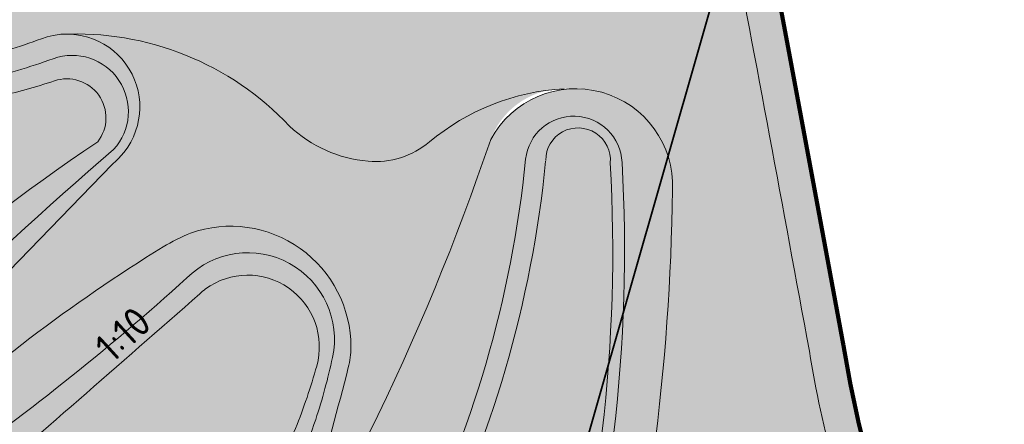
# Model space of a CAD drawing. Header units: metres. Extents: x 197883 to 206898, y 361907 to 364395.
# Tile 16 of 256: x 198902 to 199019, y 362440 to 362488. Entities that reach past the tile are written whole.
import ezdxf

# ---------------------------------------------------------------- set-up
doc = ezdxf.new("R2010")
doc.units = ezdxf.units.M
for name, color, linetype, lineweight in [('B01-WA-GR-MAAIVELD-G', 74, 'Continuous', 13), ('N-PV-GR-MOERAS-A', 122, 'Continuous', 18), ('N-PV-KG-GRENS-BUFFERZONE-A', 253, 'Continuous', 15), ('N-PV-OG-BEHEERKAART-MAAIPAD-G', 7, 'Continuous', 25), ('N-WE-GW-ONTWERP-GEUL', 7, 'Continuous', 18), ('N-WE-GW-OPHOGING-WERK-A', 92, 'Continuous', 18), ('N-WE-KG-PROJECTGEBIED-SLIJKWELLSEWAAD', 10, 'KG-OG', 35), ('N-WE-KG-PROJECTGRENS-SLIJKWELLSEWAAD', 190, 'KG-OG', 35), ('V01-WA-IE-TERREINAFSCHEIDING_KUNSTMATIG_RASTERHEKWERK-G', 20, 'IE-TERREINAFSCHEIDING-KUNSTMATIG-OPEN-V', 35), ('X-XX-AL-VERWIJZING1A_AANZICHT-T25', 7, 'Continuous', 25)]:
    doc.layers.add(name, color=color, linetype=linetype, lineweight=lineweight)
for name, color, linetype, lineweight, true_color in [('N-PV-GR-GRAS-A', 7, 'Continuous', 18, 0xc1e37d), ('N-PV-OG-BEHEERKAART-MAAIPAD-A', 7, 'Continuous', 15, 0xe5e878), ('N-PV-WH-GEUL-G', 7, 'Continuous', 35, 0x167592)]:
    doc.layers.add(name, color=color, linetype=linetype, lineweight=lineweight, true_color=true_color)
doc.styles.add('NLCS-ISO-M2000-T25', font='NLCS-ISO.ttf', dxfattribs={"height": 5})
doc.linetypes.add('IE-TERREINAFSCHEIDING-KUNSTMATIG-OPEN-V', pattern='A,7,[24,NLCS.SHX,S=0.6,R=0,X=-3.5,Y=0],-1.5,[67,NLCS.SHX,S=0.75,R=0,X=0,Y=0],-1.5', length=10)
doc.linetypes.add('KG-OG', pattern='A,5.5,-1.5,[2,NLCS.SHX,S=0.5,R=0,X=0,Y=0],-1.5', length=8.5)
pattern_1 = [(135, (0, 0), (-3.535533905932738, -3.535533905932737), [])]

msp = doc.modelspace()

# ---------------------------------------------------------------- hatches: boundary and pattern name
at = {"layer": 'N-PV-GR-GRAS-A', "transparency": 33554648}
h = msp.add_hatch(color=256, dxfattribs=at)
h.dxf.hatch_style = 1
edge = h.paths.add_edge_path(flags=16)
edge.add_arc((198916.6022228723, 362365.0953609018), 37.06112380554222, 314.4405254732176, 332.606027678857, ccw=False)
edge.add_arc((198584.2703122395, 362722.8114712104), 525.3162308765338, 300.0205732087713, 313.0024062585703, ccw=False)
edge.add_arc((198830.2742482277, 362297.0732663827), 33.6141304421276, 292.0976948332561, 300.0205732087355, ccw=False)
edge.add_line((198842.9194466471, 362265.9283033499), (198781.1332019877, 362240.8424067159))
edge.add_arc((198777.4074507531, 362253.4422054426), 13.1391076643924, 197.4603868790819, 286.47290969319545, ccw=False)
edge.add_arc((198788.5959258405, 362258.2294650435), 25.27742851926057, 128.1674087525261, 200.2032613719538, ccw=False)
edge.add_arc((198755.4714604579, 362296.8086380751), 25.6183205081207, 313.0989792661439, 377.4685401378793)
edge.add_arc((198760.8306748, 362298.4951572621), 19.99999999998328, 17.46854013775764, 55.23762163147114)
edge.add_arc((198792.1525632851, 362343.6246515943), 34.93388714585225, 206.5078933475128, 235.23762163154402, ccw=False)
edge.add_arc((198767.3544786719, 362332.0343441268), 7.601689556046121, 189.0867445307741, 211.7615993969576, ccw=False)
edge.add_arc((198778.3693736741, 362334.7221968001), 18.92495369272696, 155.5483229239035, 191.8566252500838, ccw=False)
edge.add_arc((198770.244892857, 362338.4164639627), 10.00000000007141, 132.9545405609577, 155.5483229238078, ccw=False)
edge.add_arc((198725.4742477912, 362386.5035388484), 55.70218741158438, 312.9545405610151, 352.372035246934)
edge.add_arc((198867.5259241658, 362370.9254193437), 87.22720009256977, 158.257694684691, 174.6162322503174, ccw=False)
edge.add_arc((200385.0348384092, 361752.8670690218), 1725.76990813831, 157.8185501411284, 157.860806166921, ccw=False)
edge.add_arc((198867.5259241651, 362370.9254193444), 87.22720009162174, 154.8363501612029, 157.4216616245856, ccw=False)
edge.add_arc((198815.7297571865, 362395.2587199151), 29.99999999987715, 141.7812034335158, 154.8363501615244, ccw=False)
edge.add_arc((198950.9539423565, 362288.7759276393), 202.1167200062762, 113.00796566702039, 141.7812034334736, ccw=False)
edge.add_arc((198972.364231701, 362224.9987268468), 269.23950676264, 106.3297997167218, 111.89688122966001, ccw=False)
edge.add_arc((198880.2698683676, 362551.4302272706), 69.99999999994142, 283.543968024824, 290.5222144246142)
edge.add_arc((198907.8418949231, 362477.7725647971), 8.649017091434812, 90.00001572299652, 110.52221442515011, ccw=False)
edge.add_arc((198908.9400823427, 362451.634030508), 34.80488115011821, 43.27269236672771, 91.80813964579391, ccw=False)
edge.add_arc((198944.9745331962, 362486.8858946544), 15.62583644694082, 226.818046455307, 264.979147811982)
edge.add_arc((198944.4821696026, 362481.281645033), 10.00000000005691, 264.9791478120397, 309.8763922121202)
edge.add_arc((198968.4624332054, 362452.5775458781), 27.4029190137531, 90.66112539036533, 129.8763922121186, ccw=False)
edge.add_arc((198968.3052092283, 362468.4957773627), 11.48396357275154, -2.8878669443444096, 90.79313940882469, ccw=False)
edge.add_arc((198714.725239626, 362471.0818514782), 265.0682411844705, 332.3430356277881, 359.3159287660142, ccw=False)
edge = h.paths.add_edge_path()
edge.add_arc((198668.9001893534, 362520.3873249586), 153.4496473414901, 296.2941664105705, 306.1783613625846)
edge.add_arc((198671.2135764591, 362517.8049561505), 149.9999999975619, 306.0473628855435, 317.6631123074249)
edge.add_arc((199031.6043978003, 362189.450158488), 337.5432465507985, 122.32690543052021, 137.6631123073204, ccw=False)
edge.add_arc((198888.5358564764, 362415.5270953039), 69.99999981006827, 120.38213154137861, 122.32690543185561, ccw=False)
edge.add_arc((198890.7476600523, 362416.8794750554), 69.99999989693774, 121.1395185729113, 122.504235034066, ccw=False)
edge.add_arc((199001.4553587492, 362233.6430923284), 284.0835501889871, 111.3209827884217, 121.13951857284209, ccw=False)
edge.add_arc((198872.7132677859, 362563.4925042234), 69.99999999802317, 291.3209827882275, 307.9178447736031)
edge.add_arc((198928.0210515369, 362492.4921587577), 20.00000000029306, 75.33024202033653, 127.9178447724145, ccw=False)
edge.add_arc((198929.2831791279, 362497.3134693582), 15.016226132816, 30.401988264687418, 75.33024202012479, ccw=False)
edge.add_arc((198950.8595768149, 362509.9732731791), 10.00000000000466, 210.4019882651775, 239.1414357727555)
edge.add_arc((198954.3556228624, 362515.8243389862), 16.81595987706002, 239.141435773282, 310.7226057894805)
edge.add_arc((198975.5522378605, 362495.5799511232), 12.68144033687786, 64.55349831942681, 143.7427125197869, ccw=False)
edge.add_arc((198976.704367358, 362498.0012565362), 9.999999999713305, 10.643935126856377, 64.5534983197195, ccw=False)
edge.add_arc((182936.5441483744, 359483.4344589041), 16330.97891757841, 10.461691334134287, 10.643935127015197, ccw=False)
edge.add_arc((199144.0851350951, 362472.9541109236), 149.9999999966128, 189.2734763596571, 194.7239921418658)
edge.add_arc((198862.4393096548, 362398.9396440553), 141.208709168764, -19.537700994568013, 14.723992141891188, ccw=False)
edge.add_arc((199136.880698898, 362301.5515741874), 149.999999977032, 160.4622990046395, 165.9895519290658)
edge.add_arc((198983.3062990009, 362290.2082422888), 48.33102274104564, 80.42818539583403, 128.9724844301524)
edge.add_arc((198584.2703122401, 362722.8114712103), 540.3162308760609, 300.0205732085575, 313.0208167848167, ccw=False)
edge.add_arc((198830.2742482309, 362297.0732663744), 48.61413043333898, 292.09769483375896, 300.0205732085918, ccw=False)
edge.add_line((198848.562251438, 362252.03014685), (198758.4444453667, 362215.4413238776))
edge.add_arc((198611.3264755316, 362186.1786693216), 150.0000000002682, 11.24965192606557, 43.36935185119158)
edge.add_arc((198734.905107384, 362302.9190724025), 19.99999999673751, 212.7394637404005, 223.3757125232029, ccw=False)
edge.add_arc((198768.3766325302, 362324.4399801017), 59.79312080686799, 198.5221105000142, 212.7394637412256, ccw=False)
edge.add_line((198711.6807274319, 362305.445464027), (198710.2575471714, 362308.7103928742))
edge.add_arc((198770.6834282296, 362328.8385737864), 63.69011515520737, 122.06102493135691, 198.4231889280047, ccw=False)
at = {"layer": 'N-PV-GR-MOERAS-A', "transparency": 33554648}
h = msp.add_hatch(color=256, dxfattribs=at)
h.dxf.hatch_style = 1
edge = h.paths.add_edge_path()
edge.add_arc((198767.3544783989, 362332.0343436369), 7.601689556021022, 114.215717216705, 189.0867897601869, ccw=False)
edge.add_arc((198753.1717147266, 362372.5493513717), 35.35807593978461, 288.2361532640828, 331.3615981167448)
edge.add_arc((198829.5829842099, 362322.8854793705), 55.94345055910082, 116.54485448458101, 144.2089710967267, ccw=False)
edge.add_line((198804.5819521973, 362372.9316386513), (198814.8842776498, 362379.4216392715))
edge.add_line((198814.8842776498, 362379.4216392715), (198848.7019126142, 362403.7961401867))
edge.add_arc((199507.1651811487, 361515.3144264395), 1105.881382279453, 125.21658830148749, 126.5425384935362, ccw=False)
edge.add_arc((198852.1377454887, 362443.3044981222), 29.99999999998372, 305.2165883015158, 314.1843784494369)
edge.add_line((198873.0468338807, 362421.7914782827), (198888.7525269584, 362437.9150130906))
edge.add_arc((199020.5308480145, 362296.4961760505), 193.299801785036, 121.59495066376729, 132.9789988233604, ccw=False)
edge.add_arc((198931.3272265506, 362441.3475468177), 23.18473759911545, 112.3268322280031, 121.36748900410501, ccw=False)
edge.add_arc((198927.259786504, 362449.2939101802), 14.30826499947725, -0.2607616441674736, 109.3471385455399, ccw=False)
edge.add_arc((198931.5680068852, 362449.2743026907), 9.999999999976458, 345.7713497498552, 359.73923835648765, ccw=False)
edge.add_arc((198580.4819051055, 362538.2995659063), 372.1973886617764, 343.45484178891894, 345.77134975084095, ccw=False)
edge.add_arc((198845.3817449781, 362460.2450745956), 96.03987552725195, 325.83917678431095, 343.0890797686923, ccw=False)
edge.add_arc((198686.8549620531, 362565.6781686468), 286.4232352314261, 326.1939344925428, 341.3150017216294)
edge.add_arc((198966.894064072, 362470.6201450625), 9.31540126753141, 99.93599854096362, 159.2652016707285, ccw=False)
edge.add_arc((198968.4624332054, 362452.5775458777), 27.40291901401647, 96.65495888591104, 129.8763922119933)
edge.add_arc((198944.4821696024, 362481.2816450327), 10.0000000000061, 264.9791478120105, 309.876392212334, ccw=False)
edge.add_arc((198944.974533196, 362486.8858946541), 15.62583644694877, 226.818046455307, 264.97914781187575, ccw=False)
edge.add_arc((198908.940082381, 362451.6340304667), 34.80488115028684, 43.27269245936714, 91.80813750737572)
edge.add_arc((198907.841894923, 362477.7725647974), 8.649017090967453, -38.34701632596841, 90.00000686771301, ccw=False)
edge.add_arc((198278.4284560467, 362991.4039592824), 821.0386323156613, 320.7800489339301, 320.79306864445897, ccw=False)
edge.add_arc((198906.7598427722, 362478.5849545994), 10.00000000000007, 310.0510504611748, 320.78004880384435, ccw=False)
edge.add_line((198913.1945417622, 362470.930240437), (198870.2621581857, 362426.6923390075))
edge.add_arc((198847.1039212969, 362445.7631560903), 30.00000000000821, 305.67693834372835, 320.528531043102, ccw=False)
edge.add_line((198864.6003502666, 362421.393605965), (198804.0824081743, 362377.9439784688))
edge.add_arc((198782.0057748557, 362414.6461583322), 42.83022000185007, 272.97787408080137, 301.027220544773, ccw=False)
edge.add_arc((198784.1269175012, 362373.8710725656), 2.000000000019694, 247.2632430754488, 272.977874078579, ccw=False)
edge.add_arc((198785.1746705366, 362376.3713002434), 4.710890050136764, 171.5435827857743, 247.2632430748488, ccw=False)
edge.add_arc((198867.5259241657, 362370.9254193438), 87.22720009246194, 174.6162286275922, 175.9644498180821, ccw=False)
edge.add_arc((198725.4742475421, 362386.5035386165), 55.70218741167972, 312.9545409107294, 352.372041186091, ccw=False)
edge.add_arc((198770.2448928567, 362338.4164639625), 9.99999999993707, 132.9545405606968, 155.54832292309)
edge.add_arc((198778.3693732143, 362334.7221957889), 18.92495369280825, 155.5483195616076, 191.8566419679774)
h = msp.add_hatch(color=256, dxfattribs=at)
h.dxf.hatch_style = 1
h.paths.add_polyline_path([(198913.9062756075, 362471.5266885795, 0.0003459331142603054), (198914.6250381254, 362472.4065173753, 0.7595175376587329), (198904.8098045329, 362485.8726835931, -0.03045775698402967), (198896.6632718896, 362483.3768928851, 0.02429575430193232), (198871.9547831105, 362474.8143681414, 0.1262107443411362), (198792.1601379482, 362413.81870507, 0.05702551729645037), (198788.5768472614, 362408.0148746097, 0.01128102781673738), (198786.9842144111, 362404.4159766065, 0.0001843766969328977), (198786.5041273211, 362403.2372263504, 0.07741438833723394), (198780.5149972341, 362377.0640698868, 0.373540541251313), (198783.8346856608, 362371.8550046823, 0.1253536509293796), (198804.0824081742, 362377.9439784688), (198864.6003502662, 362421.3936059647, 0.06489315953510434), (198870.2621581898, 362426.6923390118, -0.001501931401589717)])
h.paths.add_polyline_path([(198870.3865746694, 362469.2871759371, -0.07131611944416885), (198877.4614955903, 362474.0247281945, -0.05729138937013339), (198897.6150212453, 362480.9999459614, 0.03195740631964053), (198906.1993027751, 362483.4929044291, -0.7841628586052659), (198913.3767441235, 362472.710479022, 0.02977346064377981), (198867.4740603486, 362428.0754229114, -0.04692119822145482), (198863.3144491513, 362424.2989797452), (198810.687461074, 362384.8386901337, 0.005137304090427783), (198802.1707517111, 362378.8859408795, -0.06459639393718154), (198797.6331644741, 362376.4581711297, -0.06465157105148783), (198786.6701520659, 362373.8548640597, -0.7576244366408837), (198785.267453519, 362377.2379253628, 0.1967755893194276), (198798.1596216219, 362400.9776782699, -0.147874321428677), (198803.4497111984, 362419.9374752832, -0.1299916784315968), (198814.7097177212, 362430.3548394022, 0.06118311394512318)], flags=16)
h = msp.add_hatch(color=256, dxfattribs=at)
h.dxf.hatch_style = 1
h.paths.add_polyline_path([(198979.7745887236, 362467.9171986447, 0.7958263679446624), (198958.1820290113, 362473.9181968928, -0.06450566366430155), (198925.8421909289, 362407.8067839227, -0.004657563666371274), (198924.851353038, 362406.3169827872, 0.00156168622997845), (198925.8421909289, 362407.8067839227, 0.07072695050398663), (198937.2686796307, 362432.3085585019, 0.01010801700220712), (198941.2612325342, 362446.8163815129, 0.0610219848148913), (198941.5679033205, 362449.2287913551, 0.5183944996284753), (198922.5195904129, 362462.7941690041, 0.03946778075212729), (198919.258985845, 362461.143749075, 0.04971317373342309), (198888.7525269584, 362437.9150130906), (198873.0468338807, 362421.7914782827, -0.03914934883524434), (198869.4378116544, 362418.7951588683, 0.005785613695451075), (198848.7019126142, 362403.7961401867), (198814.8842776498, 362379.4216392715), (198804.5819521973, 362372.9316386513, 0.1212971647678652), (198784.2041522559, 362355.6029253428, -0.1904230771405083), (198764.2364688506, 362338.9671425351, 0.9023687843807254), (198768.9951413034, 362324.6118164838, 0.02310757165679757), (198885.9008394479, 362373.1711940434, 0.005592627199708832), (198887.8384056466, 362374.0993280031, 0.05616070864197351), (198884.068029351, 362371.6820380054), (198878.4578254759, 362367.123753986, 0.05269747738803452), (198868.0762256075, 362356.6960565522), (198849.9408077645, 362334.1723406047, -0.06418293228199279), (198768.7035460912, 362263.2848775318, 0.7916165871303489), (198780.7968730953, 362240.747798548, 0.03120082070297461), (198781.3879859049, 362240.9458517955), (198842.9194466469, 362265.9283033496, 0.03458385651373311), (198847.0917651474, 362267.9686122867, 0.05670459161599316), (198942.5512548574, 362338.6345476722, 0.07674401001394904), (198949.3235973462, 362347.6931038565, 0.1186161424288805)])
h.paths.add_polyline_path([(198901.2283400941, 362391.5159018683, -0.08703450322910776), (198898.6725314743, 362389.1907573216, -0.05802886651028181), (198768.6604523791, 362326.6095226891, -1.022548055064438), (198765.4212175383, 362336.0806667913, 0.1571027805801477), (198787.0923160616, 362352.9877561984, -0.09816419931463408), (198815.8932368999, 362378.1193227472, -0.009489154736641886), (198870.8002823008, 362416.6083042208, 0.04452411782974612), (198874.9418598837, 362419.9670253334, -0.04854152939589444), (198891.9980806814, 362433.5739912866, 0.03268785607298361), (198922.0857564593, 362457.4743239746, -0.745436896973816), (198939.3857721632, 362448.0091840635, -9.906854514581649e-06), (198939.3855231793, 362448.0080216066, -0.02719383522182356), (198937.3898577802, 362440.6657581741, -0.0870227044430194), (198932.4813356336, 362431.5375703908, 0.001998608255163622)], flags=16)
h.paths.add_polyline_path([(198962.3063664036, 362471.3951293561, -0.9368718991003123), (198973.7836154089, 362471.1841023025, -0.1751647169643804), (198937.8970026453, 362350.9532715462, -0.1059110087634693), (198845.3567007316, 362273.3202223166, -0.02967687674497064), (198839.9605986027, 362270.8607932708), (198778.1720921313, 362247.015158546, -0.8186626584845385), (198772.2039400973, 362260.5925556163, 0.1032658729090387), (198854.1190514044, 362323.9595097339, 0.04638365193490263), (198857.318438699, 362328.4995344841, -0.07782677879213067), (198883.0475964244, 362360.5441028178, -0.07162207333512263), (198899.5601765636, 362371.7427788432, 0.08314489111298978), (198918.9759308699, 362385.5700785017, 0.1858247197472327)], flags=16)
at = {"layer": 'N-PV-OG-BEHEERKAART-MAAIPAD-A', "transparency": 33554623}
h = msp.add_hatch(dxfattribs=at)
h.set_pattern_fill('HOUND', color=256, scale=0.5)
h.set_pattern_definition([(0, (0, 0), (3.175, 0.79375), [12.7, -6.35]), (90, (0, 0), (-0.7937500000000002, -3.175), [12.7, -6.35])])
edge = h.paths.add_edge_path()
edge.add_arc((198983.3062988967, 362290.2082422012), 44.23102274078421, 75.45420702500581, 128.789284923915, ccw=False)
edge.add_arc((199136.8806989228, 362301.5515741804), 145.9000000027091, 160.4622990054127, 167.5436700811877, ccw=False)
edge.add_arc((198862.4393096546, 362398.9396440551), 145.3087091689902, 340.4622990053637, 374.7239921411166)
edge.add_arc((199144.0851350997, 362472.95411092), 145.9000000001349, 189.2568972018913, 194.7239921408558, ccw=False)
edge.add_arc((182936.5441560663, 359483.4344603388), 16335.0789097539, 10.46154116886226, 10.64393512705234)
edge.add_arc((198976.7043673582, 362498.001256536), 14.09999999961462, 10.64393512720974, 64.55349831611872)
edge.add_arc((198975.5522378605, 362495.579951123), 16.78144033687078, 64.55349831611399, 139.8352403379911)
edge.add_arc((198958.2192426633, 362510.2092030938), 5.899999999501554, 304.53078548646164, 319.8352403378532, ccw=False)
edge.add_arc((198954.3556228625, 362515.824338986), 12.71595987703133, 239.1414357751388, 304.5307854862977, ccw=False)
edge.add_arc((198950.8595768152, 362509.9732731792), 5.900000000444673, 210.4019882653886, 239.1414357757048, ccw=False)
edge.add_arc((198929.2831791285, 362497.3134693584), 19.11622613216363, 30.40198826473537, 75.33024201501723)
edge.add_arc((198928.0210515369, 362492.4921587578), 24.09999999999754, 75.3302420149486, 127.9178447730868)
edge.add_arc((198872.7132677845, 362563.4925042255), 65.90000000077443, 291.3209827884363, 307.91784477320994, ccw=False)
edge.add_arc((199001.4553587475, 362233.6430923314), 288.1835501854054, 111.3209827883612, 121.1395185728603)
edge.add_arc((198890.7476600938, 362416.879474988), 74.0999999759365, 121.1395185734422, 122.4455202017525)
edge.add_arc((198888.5358565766, 362415.5270951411), 74.10000000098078, 120.4408463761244, 122.3269054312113)
edge.add_arc((199031.6043978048, 362189.4501584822), 341.6432465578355, 122.3269054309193, 137.6623185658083)
edge.add_arc((198668.9001890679, 362520.387324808), 149.3496473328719, 296.2167158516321, 317.53033298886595, ccw=False)
edge.add_arc((198770.6834282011, 362328.8385738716), 67.79011515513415, 121.882586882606, 198.5808164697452)
edge.add_line((198706.4268626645, 362307.2377984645), (198706.4990963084, 362307.0720867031))
edge.add_line((198706.4990963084, 362307.0720867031), (198710.2575471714, 362308.7103928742))
edge.add_arc((198770.6834282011, 362328.8385738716), 63.69011515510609, 122.06102572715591, 198.4231890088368, ccw=False)
edge.add_arc((198668.9001890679, 362520.387324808), 153.4496473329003, 296.2941662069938, 317.5321135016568)
edge.add_arc((199031.6043978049, 362189.4501584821), 337.5432465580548, 122.32690543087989, 137.6631123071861, ccw=False)
edge.add_arc((198888.5358565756, 362415.5270951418), 69.99999999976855, 120.38213154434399, 122.3269054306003, ccw=False)
edge.add_arc((198890.7476600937, 362416.8794749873), 69.9999999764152, 121.13951857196, 122.50423503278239, ccw=False)
edge.add_arc((199001.4553587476, 362233.6430923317), 284.0835501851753, 111.32098278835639, 121.1395185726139, ccw=False)
edge.add_arc((198872.7132677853, 362563.4925042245), 69.9999999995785, 291.3209827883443, 307.9178447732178)
edge.add_arc((198928.021051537, 362492.4921587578), 19.99999999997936, 75.33024201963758, 127.91784477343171, ccw=False)
edge.add_arc((198929.2831791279, 362497.3134693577), 15.01622613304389, 30.401988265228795, 75.33024201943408, ccw=False)
edge.add_arc((198950.8595768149, 362509.9732731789), 10.00000000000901, 210.4019882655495, 239.1414357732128)
edge.add_arc((198954.3556228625, 362515.8243389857), 16.81595987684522, 239.1414357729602, 304.5307854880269)
edge.add_arc((198958.2192426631, 362510.2092030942), 9.999999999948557, 304.5307854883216, 319.8352403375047)
edge.add_arc((198975.5522378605, 362495.579951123), 12.68144033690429, 64.55349832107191, 139.8352403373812, ccw=False)
edge.add_arc((198976.7043673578, 362498.0012565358), 10.00000000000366, 10.643935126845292, 64.55349832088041, ccw=False)
edge.add_arc((182936.5441561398, 359483.434460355), 16330.97890967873, 10.461691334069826, 10.643935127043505, ccw=False)
edge.add_arc((199144.0851350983, 362472.9541109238), 149.9999999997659, 189.2734763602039, 194.7239921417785)
edge.add_arc((198862.4393096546, 362398.9396440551), 141.2087091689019, -19.537700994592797, 14.723992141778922, ccw=False)
edge.add_arc((199136.8806989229, 362301.5515741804), 150.0000000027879, 160.4622990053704, 165.9895519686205)
edge.add_arc((198983.3062988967, 362290.2082422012), 48.33102274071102, 80.42818530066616, 128.97248431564)
edge.add_arc((198584.2703122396, 362722.81147121), 540.316230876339, 300.02057320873, 313.0208167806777, ccw=False)
edge.add_arc((198830.2742482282, 362297.0732663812), 48.61413044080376, 292.0976948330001, 300.0205732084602, ccw=False)
edge.add_line((198848.5622514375, 362252.0301468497), (198761.2838796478, 362216.5941655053))
edge.add_line((198761.2838796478, 362216.5941655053), (198758.4244958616, 362215.5414419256))
edge.add_arc((198611.3264755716, 362186.1786691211), 150.0000000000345, 11.2886460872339, 43.37010022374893)
edge.add_arc((198734.9051073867, 362302.9190724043), 19.99999999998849, 212.7394637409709, 223.3701002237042, ccw=False)
edge.add_arc((198785.6132520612, 362334.0673295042), 79.50758765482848, 198.5979101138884, 211.8573951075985, ccw=False)
edge.add_line((198710.2575471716, 362308.710392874), (198706.4855023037, 362307.066161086))
edge.add_line((198706.4855023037, 362307.066161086), (198707.9086825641, 362303.801232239))
edge.add_arc((198771.7924927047, 362326.0907241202), 67.66064326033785, 199.2342238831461, 212.350892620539)
edge.add_arc((198734.9051073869, 362302.9190724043), 24.10000000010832, 212.7394637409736, 223.370100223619)
edge.add_arc((198611.3264755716, 362186.1786691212), 145.9000000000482, 9.40079804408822, 43.37010022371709, ccw=False)
edge.add_line((198755.2670220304, 362210.00993189), (198762.7637250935, 362212.7699517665))
edge.add_line((198762.7637250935, 362212.7699517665), (198850.1046180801, 362248.2313174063))
edge.add_arc((198830.2742482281, 362297.0732663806), 52.71413044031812, 292.0976948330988, 300.0205732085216)
edge.add_arc((198584.2703122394, 362722.8114712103), 544.4162308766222, 300.0205732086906, 313.005199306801)
at = {"layer": 'N-PV-WH-GEUL-G', "transparency": 33554597}
h = msp.add_hatch(color=256, dxfattribs=at)
h.dxf.hatch_style = 1
h.paths.add_polyline_path([(198874.9418598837, 362419.9670253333, -0.04452411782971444), (198870.8002823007, 362416.6083042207, 0.009489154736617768), (198815.8932369, 362378.1193227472, 0.09816419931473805), (198787.0923160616, 362352.9877561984, -0.1593489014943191), (198765.0517278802, 362335.947260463, 0.9643894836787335), (198768.4777918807, 362326.5464394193, 0.05810658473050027), (198898.6725314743, 362389.1907573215, 0.08703450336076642), (198901.2283401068, 362391.5159018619, -0.001998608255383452), (198932.4813356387, 362431.5375703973, 0.08702270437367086), (198937.3898577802, 362440.6657581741, 0.02719383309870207), (198939.385523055, 362448.0080210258, 9.913279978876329e-06), (198939.3857722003, 362448.0091842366, 0.7129675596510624), (198922.730903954, 362458.061186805, -0.03342979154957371), (198891.9980806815, 362433.5739912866, 0.04854152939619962)])
h.paths.add_polyline_path([(198913.3767441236, 362472.7104790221, 0.7841628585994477), (198906.1993027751, 362483.4929044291, -0.03195740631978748), (198897.6150212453, 362480.9999459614, 0.05729138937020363), (198877.4614955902, 362474.0247281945, 0.07131611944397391), (198870.3865746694, 362469.287175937, -0.06118311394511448), (198814.7097177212, 362430.3548394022, 0.1299916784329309), (198803.4497111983, 362419.937475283, 0.1478743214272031), (198798.1596216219, 362400.9776782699, -0.1972383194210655), (198785.2182143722, 362377.1977956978, 0.732482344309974), (198786.6109814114, 362373.8487274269, 0.06499290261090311), (198797.6331644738, 362376.4581711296, 0.06459639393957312), (198802.1707517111, 362378.8859408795, -0.005137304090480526), (198810.687461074, 362384.8386901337), (198863.3144491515, 362424.2989797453, 0.04692119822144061), (198867.4740603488, 362428.0754229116, -0.02977346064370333)])
h.paths.add_polyline_path([(198883.0475964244, 362360.5441028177, 0.07782677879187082), (198857.3184386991, 362328.4995344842, -0.04638365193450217), (198854.1190514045, 362323.9595097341, -0.1032658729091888), (198772.2039400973, 362260.5925556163, 0.818662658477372), (198778.1720921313, 362247.015158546), (198839.9605986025, 362270.8607932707, 0.02967687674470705), (198845.3567007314, 362273.3202223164, 0.1059110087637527), (198937.8970026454, 362350.9532715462, 0.1753299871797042), (198973.7768631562, 362471.3022910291, 0.9126254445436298), (198962.3244578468, 362471.5765431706, -0.1861771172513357), (198918.9759308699, 362385.5700785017, -0.08314489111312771), (198899.5601765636, 362371.7427788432, 0.07162207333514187)])
at = {"layer": 'N-WE-GW-OPHOGING-WERK-A'}
h = msp.add_hatch(dxfattribs=at)
h.set_pattern_fill('AGW-WERK_ONTGRAVEN', color=256, pattern_type=2)
h.set_pattern_definition(pattern_1)
h.paths.add_polyline_path([(198849.9408077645, 362334.1723406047), (198868.0762256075, 362356.6960565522, -0.05269747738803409), (198878.4578254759, 362367.123753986), (198884.068029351, 362371.6820380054, -0.05616070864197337), (198887.8384056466, 362374.0993280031, -0.005592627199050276), (198885.9008394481, 362373.1711940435, -0.02310757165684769), (198768.9951413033, 362324.6118164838, -0.3186720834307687), (198760.8911773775, 362328.0329158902, 0.1260178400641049), (198772.2341600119, 362314.9256327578, -0.1663069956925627), (198779.9083131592, 362304.4987990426, -0.2884912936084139), (198772.9754537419, 362278.1027950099, 0.3166584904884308), (198764.5929563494, 362251.3948754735, -0.3081117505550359), (198768.7035460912, 362263.2848775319, 0.06418293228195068)], flags=0)
edge = h.paths.add_edge_path()
edge.add_arc((199020.5308480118, 362296.4961760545), 193.2998017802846, 121.5949536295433, 121.6569512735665)
edge.add_arc((198931.3272265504, 362441.347546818), 23.18473759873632, 121.3675137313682, 121.88441293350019, ccw=False)
edge = h.paths.add_edge_path()
edge.add_arc((198852.1377454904, 362443.3044981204), 29.99999999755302, 314.1843784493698, 317.3198485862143)
edge.add_line((198874.192229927, 362422.9673469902), (198873.0468338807, 362421.7914782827))
edge = h.paths.add_edge_path()
edge.add_arc((198867.5259241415, 362370.9254192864), 87.22720009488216, 175.9644497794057, 176.4686382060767)
edge.add_arc((198785.1746705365, 362376.3713002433), 4.710890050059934, 171.54358278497, 180.8895018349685, ccw=False)
edge = h.paths.add_edge_path()
edge.add_arc((198907.8408453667, 362477.7725648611), 8.64901709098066, 321.1463330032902, 449.9930471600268)
edge.add_arc((198907.841894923, 362477.7725647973), 8.64901709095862, -38.34701632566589, 89.99999999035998, ccw=False)
edge.add_arc((198278.4253968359, 362991.4064554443), 821.0425806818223, 320.78768548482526, 320.7930686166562, ccw=False)
h = msp.add_hatch(dxfattribs=at)
h.set_pattern_fill('AGW-WERK_ONTGRAVEN', color=256, pattern_type=2)
h.set_pattern_definition(pattern_1)
edge = h.paths.add_edge_path()
edge.add_arc((198968.4624296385, 362452.5775456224), 27.40291906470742, 93.28103210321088, 96.65494373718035)
edge.add_arc((198966.8940640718, 362470.6201450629), 9.315401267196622, 89.99999977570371, 99.9359759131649, ccw=False)
edge = h.paths.add_edge_path()
edge.add_arc((198778.3693720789, 362334.7222043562), 18.92495368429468, 191.8565769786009, 195.5700723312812)
edge.add_arc((198767.3544783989, 362332.0343436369), 7.601689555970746, 189.0865630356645, 198.3400120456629, ccw=False)
edge = h.paths.add_edge_path()
edge.add_arc((199020.5308480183, 362296.4961760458), 193.2998017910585, 121.5949297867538, 121.6569512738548)
edge.add_arc((198931.3272265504, 362441.347546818), 23.18473759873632, 121.36731494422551, 121.88441293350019, ccw=False)

# ---------------------------------------------------------------- linework, layer by layer
at = {"layer": 'B01-WA-GR-MAAIVELD-G'}
for points in [[(198911.4970209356, 362473.6277090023, 0.7435436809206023), (198906.3353009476, 362480.8602670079, -0.0250929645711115), (198899.5675841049, 362478.9891710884, 0.0756281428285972), (198874.9986354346, 362469.4448170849, -0.01922551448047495), (198813.0082254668, 362426.0975302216, 0.2118955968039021), (198801.4816376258, 362404.8301918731, -0.130308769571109), (198788.1590416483, 362377.8486473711, 0.7573202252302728), (198789.2901987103, 362375.9697627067, 0.04139989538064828), (198842.36551663, 362413.8287786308), (198859.8422664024, 362427.229596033, 0.05360917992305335), (198864.4862324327, 362431.6546973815, -0.06988422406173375)], [(198924.3034087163, 362456.1568519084, -0.7108599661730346), (198937.509081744, 362447.0008688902, -0.02797881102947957), (198934.9921867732, 362439.5885903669, -0.06401764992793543), (198931.2496108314, 362432.9157122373, -0.008612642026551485), (198902.1423638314, 362395.1182090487, -0.08234061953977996), (198894.848835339, 362388.5512019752, -0.06687753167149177), (198767.7435465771, 362329.4619100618, -0.8414154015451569), (198766.1214705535, 362334.3252998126, 0.1381647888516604), (198790.3862562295, 362353.0451240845, -0.07294573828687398), (198818.9432679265, 362374.031865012, -0.02365653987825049), (198875.6658499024, 362413.2905164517, 0.03034252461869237), (198878.6291204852, 362415.4005591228, 0.03385161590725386), (198894.854086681, 362430.4286801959, 8.948682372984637e-05), (198923.6193570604, 362455.5558011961, -0.0456246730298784)]]:
    msp.add_lwpolyline(points, format="xyb", close=True, dxfattribs=at)
msp.add_lwpolyline([(198964.7213278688, 362471.4262200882, -1.046190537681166), (198972.3854462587, 362471.1121371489, -0.1751905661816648), (198936.7649637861, 362351.7770483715, -0.08862401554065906), (198845.529560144, 362275.1411860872, -0.03840605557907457), (198838.6069165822, 362271.8390142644), (198777.7732500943, 362248.3618746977, -0.8926920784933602), (198773.4388918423, 362258.5231351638, 0.1379417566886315), (198873.1420853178, 362346.3179321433, -0.02668528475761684), (198879.0010698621, 362353.5030828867, -0.0962239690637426), (198900.3894684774, 362369.4776891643, 0.08377480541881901), (198920.6301511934, 362383.830273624, 0.1860230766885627), (198964.7105460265, 362471.3175367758)], format="xyb", dxfattribs=at)
at = {"layer": 'N-PV-KG-GRENS-BUFFERZONE-A'}
for points in [[(198898.1647364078, 362498.2834347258, 0.07254433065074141), (198915.7304329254, 362508.270013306, -0.23357035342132), (198933.0859988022, 362511.840189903, -0.1985869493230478), (198942.2346157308, 362504.9126362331, 0.1260609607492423), (198942.2346157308, 362504.9126362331, 0.1260609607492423), (198945.730371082, 362501.3889124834, 0.2933175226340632), (198963.8877323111, 362501.970985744, 0.06687772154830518), (198965.861171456, 362503.759325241, -0.3408258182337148), (198981.0010488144, 362507.0311252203, -0.2396614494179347), (198986.5323073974, 362499.8483067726, -0.0007951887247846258), (198996.0455719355, 362448.7820663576, 0.02378684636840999), (198999.0109237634, 362434.8296672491, -0.1506185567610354), (198995.5174529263, 362351.7156318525, 0.02412186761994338), (198991.3429596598, 362337.8663983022, 0.2150400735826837), (198952.9086421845, 362327.7831038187, -0.05678518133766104), (198854.5964291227, 362254.9809250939, -0.03458385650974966)], [(199018.03, 362368.6230000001), (199018.9139999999, 362373.53), (199016.6340779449, 362373.9369591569), (199005.9022234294, 362375.8525625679, 0.1045133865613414), (199002.9762855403, 362435.8717353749, -0.02385922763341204), (199000.0851894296, 362449.4844358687, 0.0007958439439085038), (198990.5617628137, 362500.6055973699, 0.09163103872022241)]]:
    msp.add_lwpolyline(points, format="xyb", dxfattribs=at)
at = {"layer": 'N-PV-OG-BEHEERKAART-MAAIPAD-G', "flags": 128}
msp.add_lwpolyline([(198896.6740075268, 362502.1028230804, 0.07254433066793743), (198913.21085611, 362511.5044734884, -0.2335703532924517), (198934.1243129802, 362515.8065362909, -0.1985869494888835), (198945.7708497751, 362506.9874973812, 0.1260609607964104), (198947.8333454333, 362504.9085003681, 0.2933175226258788), (198961.563651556, 362505.3486548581, 0.06687772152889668), (198962.7279806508, 362506.4037751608, -0.3408258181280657), (198982.7626882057, 362510.7333713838, -0.2396614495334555), (198990.5617628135, 362500.6055973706, -0.0007958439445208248), (199000.0851894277, 362449.484435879, 0.02385922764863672), (199002.9762855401, 362435.8717353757, -0.1506185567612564), (198999.3813816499, 362350.3444809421, 0.030908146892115), (198994.4150841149, 362333.0215376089, 0.2370123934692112), (198955.597418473, 362324.6843399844, -0.05671681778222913), (198856.6477039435, 362251.4309572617, -0.03458385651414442)], format="xyb", dxfattribs=at)
at = {"layer": 'N-WE-GW-ONTWERP-GEUL'}
for points in [[(198758.4244958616, 362215.5414419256, 0.1409032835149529), (198720.3664448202, 362289.1849073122, -0.04641819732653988), (198718.0823377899, 362292.1026763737, -0.05792005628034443), (198710.2575471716, 362308.710392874, -0.3460961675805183), (198736.8752999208, 362382.8148763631, 0.09293419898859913), (198782.093223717, 362416.7816725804, -0.06701688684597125), (198851.1034114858, 362474.6778521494, -0.008485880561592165), (198853.1323238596, 362475.914095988, -0.005954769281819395), (198854.5489942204, 362476.7932178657, -0.04286767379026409), (198898.1647364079, 362498.2834347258, 0.07254433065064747), (198915.7304329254, 362508.270013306, -0.2335703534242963), (198933.0859988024, 362511.840189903, -0.1985869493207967), (198942.2346157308, 362504.9126362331, 0.1260609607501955), (198945.7303710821, 362501.3889124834, 0.2933175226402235), (198963.8877323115, 362501.9709857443, 0.06687772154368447), (198965.8611714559, 362503.7593252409, -0.3408258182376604), (198981.0010488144, 362507.0311252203, -0.2396614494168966), (198986.5323073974, 362499.8483067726, -0.0007951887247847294), (198996.0455719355, 362448.7820663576, 0.02378684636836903), (198999.0109237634, 362434.8296672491, -0.1506185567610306), (198995.5174529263, 362351.7156318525, 0.02412186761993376), (198991.3429596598, 362337.8663983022, 0.2150400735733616), (198952.9086421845, 362327.7831038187, -0.05678518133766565), (198854.5964291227, 362254.9809250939, -0.03458385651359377)], [(198966.8940640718, 362479.93554633, 0.1610484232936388), (198950.8935043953, 362473.6073511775, -0.1984463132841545), (198943.6069866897, 362471.3200159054, -0.1680653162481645), (198934.2815003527, 362475.4917815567, 0.2204626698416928), (198907.1164138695, 362486.3911014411, 0.2204626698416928)], [(198888.7525269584, 362437.9150130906, -0.04971317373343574), (198919.258985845, 362461.143749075, -0.03946778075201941), (198922.5195904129, 362462.7941690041, -0.5183944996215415), (198941.5679033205, 362449.2287913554, -0.0610219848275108), (198941.2612325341, 362446.8163815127, -0.01010801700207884), (198937.2686796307, 362432.3085585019, -0.07540935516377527), (198924.851353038, 362406.3169827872, 0.06607400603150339), (198958.1820290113, 362473.9181968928, -0.7958263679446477), (198979.7745887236, 362467.9171986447, -0.1186161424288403), (198949.3235973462, 362347.6931038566, -0.07674401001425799), (198942.5512548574, 362338.6345476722, -0.05670459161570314), (198847.0917651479, 362267.968612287, -0.03458385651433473)]]:
    msp.add_lwpolyline(points, format="xyb", dxfattribs=at)
for points in [[(198784.230818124, 362371.8737732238, 0.1230031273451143), (198804.0824081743, 362377.9439784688), (198864.6003502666, 362421.393605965, 0.06489315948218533), (198870.2621581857, 362426.6923390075), (198913.1945417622, 362470.930240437, 0.04684831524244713), (198914.5070863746, 362472.2619634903, 5.68092041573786e-05), (198914.6250381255, 362472.4065173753, 0.7595175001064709), (198904.8098053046, 362485.872683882, -0.03045775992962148), (198896.6632718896, 362483.3768928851, 0.02429575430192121), (198871.9547831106, 362474.8143681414, 0.1262107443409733), (198792.1601379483, 362413.8187050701, 0.05702551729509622), (198788.5768472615, 362408.0148746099, 0.09245078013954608), (198780.5149972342, 362377.0640698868, 0.3429599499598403), (198783.3539219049, 362372.0264919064, 0.112674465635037)], [(198810.687461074, 362384.8386901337), (198863.3144491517, 362424.2989797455, 0.04692119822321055), (198867.4740603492, 362428.075422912, -0.02977346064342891), (198913.3767441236, 362472.7104790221, 0.7841629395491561), (198906.1993015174, 362483.492903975, -0.03195740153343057), (198897.6150212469, 362480.9999459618, 0.05729138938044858), (198877.4614955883, 362474.0247281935, 0.07131611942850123), (198870.3865746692, 362469.2871759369, -0.06118311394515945), (198814.7097177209, 362430.354839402, 0.1299916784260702), (198803.4497111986, 362419.9374752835, 0.1478743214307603), (198798.1596216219, 362400.9776782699, -0.1972383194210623), (198785.2182143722, 362377.1977956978, 0.7324823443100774), (198786.6109814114, 362373.8487274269, 0.06499290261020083), (198797.6331644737, 362376.4581711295, 0.06459639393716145), (198802.1707517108, 362378.8859408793, -0.005137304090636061)], [(198962.3244578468, 362471.5765431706, -0.922101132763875), (198973.7836154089, 362471.1841023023, -0.1751647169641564), (198937.8970026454, 362350.9532715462, -0.1059110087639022), (198845.3567007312, 362273.3202223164, -0.02967687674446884), (198839.9605986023, 362270.8607932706), (198778.1720921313, 362247.015158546, -0.8186626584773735), (198772.2039400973, 362260.5925556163, 0.1032658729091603), (198854.1190514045, 362323.9595097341, 0.04638365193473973), (198857.3184386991, 362328.4995344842, -0.07782677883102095), (198883.0475964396, 362360.5441028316, -0.07162207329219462), (198899.5601765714, 362371.7427788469, 0.08314489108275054), (198918.9759308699, 362385.5700785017, 0.186177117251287)], [(198922.0857564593, 362457.4743239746, -0.7454368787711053), (198939.3857722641, 362448.0091845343, -9.923683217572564e-06), (198939.3855228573, 362448.0080201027, -0.02719382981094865), (198937.3898577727, 362440.6657581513, -0.08702270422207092), (198932.481335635, 362431.5375703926, 0.001998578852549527), (198901.2287975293, 362391.5164924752, -9.352397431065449e-06), (198901.2281103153, 362391.5156051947, -0.08702505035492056), (198898.6725314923, 362389.190757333, -0.05810658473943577), (198768.4777918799, 362326.546439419, -1.002997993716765), (198765.4212175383, 362336.0806667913, 0.1571027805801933), (198787.0923160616, 362352.9877561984, -0.09816419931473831), (198815.8932369, 362378.1193227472, -0.009489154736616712), (198870.8002823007, 362416.6083042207, 0.04452411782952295), (198874.9418598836, 362419.9670253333, -0.04854152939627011), (198891.9980806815, 362433.5739912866, 0.03268785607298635)]]:
    msp.add_lwpolyline(points, format="xyb", close=True, dxfattribs=at)
at = {"layer": 'N-WE-KG-PROJECTGEBIED-SLIJKWELLSEWAAD', "const_width": 0.5, "flags": 128}
msp.add_lwpolyline([(198912.0233888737, 362528.1696697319), (198907.749, 362524.835), (198899.714, 362518.621), (198872.015, 362497.677), (198849.267, 362480.755), (198827.175, 362464.682), (198815.628, 362455.842), (198805.822, 362447.846), (198788.371, 362433.497), (198769.111, 362419.407), (198709.693, 362372.326), (198680.1399061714, 362352.292788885), (198688.7358999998, 362336.8114), (198750.1989765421, 362195.8084805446), (198780.7430000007, 362125.7371999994), (198788.4445863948, 362132.5535422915), (198792.4151412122, 362129.176377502), (198794.1331248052, 362125.5522844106), (198797.2709736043, 362127.0397662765), (198795.2333678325, 362131.3381036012), (198791.0654999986, 362134.8731999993), (198788.3614184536, 362137.1538766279), (198782.0279613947, 362131.548406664), (198754.8064151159, 362193.9975666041), (198855.5217106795, 362234.8890871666, 0.03458385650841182), (198863.8521813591, 362238.9627775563, 0.05645401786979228), (198964.9907315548, 362313.7545776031, -0.2068265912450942), (198987.9031873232, 362319.6829523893, -0.1343263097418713), (199002.2677432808, 362313.2376482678, -0.003790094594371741), (199004.5464397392, 362328.3159136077), (199006.382, 362340.158), (199010.984, 362369.468), (199018.03, 362368.623), (199018.914, 362373.53), (199005.9022234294, 362375.8525625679, 0.1045133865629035), (199002.9762855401, 362435.8717353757, -0.02385922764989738), (199000.0851894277, 362449.484435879, 0.0007958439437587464), (198990.5617628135, 362500.6055973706, 0.09163103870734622), (198988.7155552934, 362505.3864690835), (198992.2102300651, 362517.6116675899, 0.05628843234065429), (198987.4460710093, 362520.5759282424, 0.2555449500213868), (198960.9271919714, 362519.0825078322), (198960.701, 362519.446), (198956.214, 362517.596), (198952.358, 362517.889), (198948.6270000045, 362521.6999999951), (198945.1059999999, 362525.22), (198940.4670000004, 362527.8399999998), (198934.5059999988, 362530.5150000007), (198932.8855314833, 362531.2883806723), (198930.043, 362532.645), (198923.626, 362534.243), (198921.44, 362534.041), (198916.148, 362531.484)], format="xyb", close=True, dxfattribs=at)
at = {"layer": 'N-WE-KG-PROJECTGRENS-SLIJKWELLSEWAAD', "const_width": 0.5, "flags": 128}
msp.add_lwpolyline([(198707.9086825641, 362303.801232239), (198707.0972507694, 362303.4475296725), (198753.4074102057, 362197.207034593), (198854.2050562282, 362238.1319903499, 0.03458385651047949), (198862.101093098, 362241.9932379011, 0.0565219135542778), (198962.7162202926, 362316.4190365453, -0.2094449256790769), (198988.6133417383, 362323.1140529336, -0.1104918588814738), (199003.1878087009, 362317.1426291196), (199002.2677432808, 362313.2376482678, 0.1343263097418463), (198987.9031873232, 362319.6829523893, 0.2068265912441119), (198964.9907315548, 362313.7545776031, -0.0564540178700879), (198863.8521813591, 362238.9627775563, -0.03458385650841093), (198855.5217106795, 362234.8890871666), (198754.8064151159, 362193.9975666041), (198782.0279613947, 362131.548406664), (198788.3614184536, 362137.1538766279), (198791.0654999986, 362134.8731999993), (198795.2333678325, 362131.3381036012), (198797.2709736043, 362127.0397662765), (198794.1331248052, 362125.5522844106), (198792.4151412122, 362129.176377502), (198788.4445863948, 362132.5535422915), (198780.7430000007, 362125.7371999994), (198688.7358999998, 362336.8114), (198680.1399061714, 362352.292788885), (198683.048137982, 362354.2650643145), (198691.8772940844, 362338.3637500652), (198705.6740705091, 362306.7124585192), (198706.4849047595, 362307.0659006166, -0.3484891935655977), (198734.8780252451, 362386.4013468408, 0.09326723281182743), (198779.0657009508, 362419.5464742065, -0.06701340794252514), (198848.9109397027, 362478.1423964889, -0.008229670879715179), (198850.9932008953, 362479.4126099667, -0.005698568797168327), (198852.4287866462, 362480.3024513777, -0.04286767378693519), (198896.6740075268, 362502.1028230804, 0.07254433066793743), (198913.21085611, 362511.5044734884, -0.2335703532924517), (198934.1243129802, 362515.8065362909, -0.1985869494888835), (198945.7708497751, 362506.9874973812, 0.1260609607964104), (198947.8333454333, 362504.9085003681, 0.2933175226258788), (198961.563651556, 362505.3486548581, 0.06687772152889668), (198962.7279806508, 362506.4037751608, -0.3408258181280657), (198982.7626882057, 362510.7333713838, -0.2396614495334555), (198990.5617628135, 362500.6055973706, -0.0007958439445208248), (199000.0851894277, 362449.484435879, 0.02385922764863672), (199002.9762855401, 362435.8717353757, -0.1506185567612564), (198999.3813816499, 362350.3444809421, 0.030908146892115), (198994.4150841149, 362333.0215376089, 0.2370123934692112), (198955.597418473, 362324.6843399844, -0.05671681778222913), (198856.6477039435, 362251.4309572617, -0.03458385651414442), (198850.1046180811, 362248.2313174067), (198762.7637250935, 362212.7699517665), (198755.2670220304, 362210.00993189, 0.1493140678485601), (198717.3860189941, 362286.3694034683, -0.04641819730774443), (198714.6336700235, 362289.8853151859, -0.06069756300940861)], format="xyb", close=True, dxfattribs=at)
at = {"layer": 'V01-WA-IE-TERREINAFSCHEIDING_KUNSTMATIG_RASTERHEKWERK-G', "flags": 128}
msp.add_lwpolyline([(198987.4396833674, 362500.503688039), (198961.758, 362410.799), (198954.4793740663, 362385.9726209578), (199005.996767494, 362376.4479287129)], dxfattribs=at)

# ---------------------------------------------------------------- texts
at = {"layer": 'X-XX-AL-VERWIJZING1A_AANZICHT-T25', "insert": (198910.824700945, 362449.7829896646), "char_height": 3.5, "attachment_point": 1, "rotation": 42.56785522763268, "style": 'NLCS-ISO-M2000-T25'}
msp.add_mtext_dynamic_manual_height_columns('1:10', width=3.020945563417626, gutter_width=12.5, heights=[0], dxfattribs=at)

doc.saveas('drawing.dxf')
